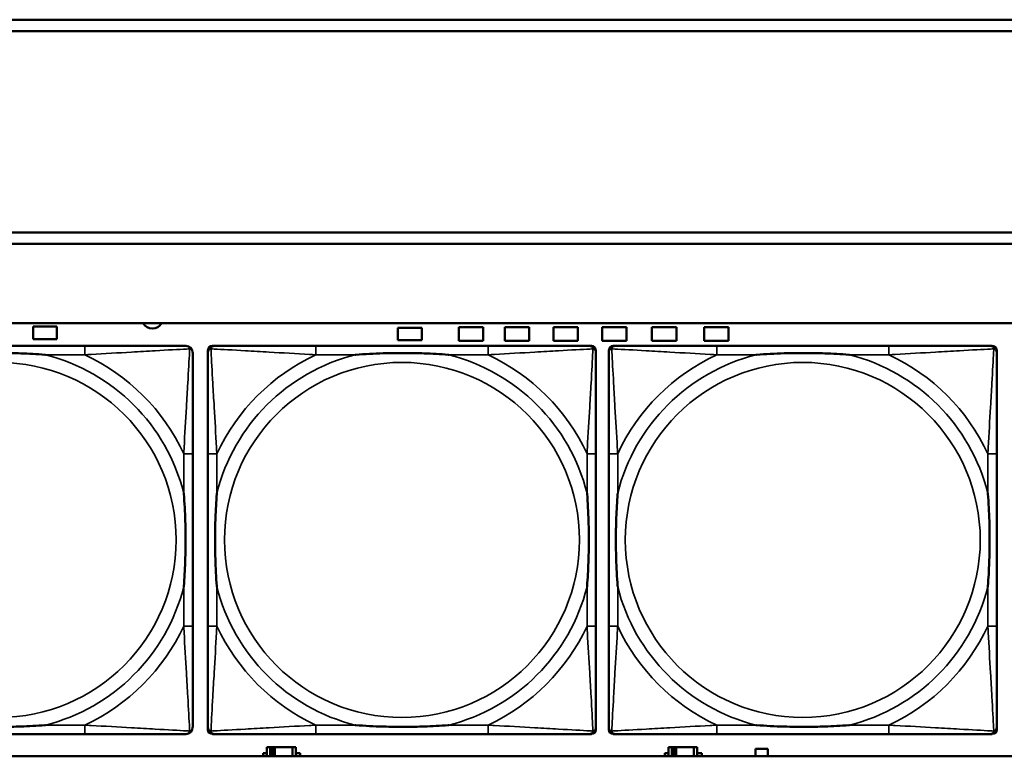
# Model space of a CAD drawing. Header units: inches. Extents: x 1.9 to 64.4, y 1.6 to 69.2.
# Tile 181 of 256: x 42 to 43.7, y 49.4 to 50.7. Entities that reach past the tile are written whole.
import ezdxf

# ---------------------------------------------------------------- set-up
doc = ezdxf.new("R2010")
doc.units = ezdxf.units.IN
doc.header["$MEASUREMENT"] = 0
doc.layers.add('Visible (ANSI)', color=7, linetype='Continuous', lineweight=50)
doc.layers.add('Visible Narrow (ANSI)', color=7, linetype='Continuous', lineweight=35)

msp = doc.modelspace()

# ---------------------------------------------------------------- linework, layer by layer
at = {"layer": 'Visible (ANSI)'}
for p, q in [((34.3775, 50.7216), (45.17, 50.7216)), ((45.17, 50.7016), (34.3775, 50.7016)), ((34.155, 50.3463), (45.17, 50.3463)), ((45.17, 50.3263), (34.155, 50.3263)), ((22.395, 50.1863), (45.17, 50.1863)), ((42.0194, 50.1581), (42.0194, 50.1801)), ((42.0194, 50.1801), (42.0614, 50.1801)), ((42.0614, 50.1801), (42.0614, 50.1581)), ((42.6634, 50.1561), (42.6634, 50.1781)), ((42.6634, 50.1781), (42.7054, 50.1781)), ((42.7054, 50.1781), (42.7054, 50.1561)), ((42.7709, 50.1551), (42.7709, 50.1791)), ((42.7709, 50.1791), (42.8139, 50.1791)), ((42.8139, 50.1791), (42.8139, 50.1551)), ((42.8519, 50.1551), (42.8519, 50.1791)), ((42.8519, 50.1791), (42.8949, 50.1791)), ((42.8949, 50.1791), (42.8949, 50.1551)), ((42.9379, 50.1551), (42.9379, 50.1791)), ((42.9379, 50.1791), (42.9809, 50.1791)), ((42.9809, 50.1791), (42.9809, 50.1551)), ((43.0239, 50.1551), (43.0239, 50.1791)), ((43.0239, 50.1791), (43.0669, 50.1791)), ((43.0669, 50.1791), (43.0669, 50.1551)), ((43.1119, 50.1551), (43.1119, 50.1791)), ((43.1119, 50.1791), (43.1549, 50.1791)), ((43.1549, 50.1791), (43.1549, 50.1551)), ((43.2039, 50.1551), (43.2039, 50.1791)), ((43.2039, 50.1791), (43.2469, 50.1791)), ((43.2469, 50.1791), (43.2469, 50.1551)), ((42.0614, 50.1581), (42.0194, 50.1581)), ((42.7054, 50.1561), (42.6634, 50.1561)), ((42.8139, 50.1551), (42.7709, 50.1551)), ((42.8949, 50.1551), (42.8519, 50.1551)), ((42.9809, 50.1551), (42.9379, 50.1551)), ((43.0669, 50.1551), (43.0239, 50.1551)), ((43.1549, 50.1551), (43.1119, 50.1551)), ((43.2469, 50.1551), (43.2039, 50.1551)), ((42.1104, 50.146), (41.8065, 50.146)), ((42.3279, 49.4689), (42.3279, 50.1381)), ((42.3358, 50.146), (42.3397, 50.146)), ((42.8224, 50.146), (42.5185, 50.146)), ((43.0011, 50.146), (43.0051, 50.146)), ((43.0129, 50.1381), (43.0129, 50.1342)), ((43.0356, 49.4689), (43.0356, 50.1381)), ((43.0434, 50.146), (43.0474, 50.146)), ((43.53, 50.146), (43.2261, 50.146)), ((43.7088, 50.146), (43.7127, 50.146)), ((43.7206, 50.1381), (43.7206, 50.1342)), ((42.301, 49.6515), (42.301, 49.9555)), ((42.3279, 49.9555), (42.3279, 49.6515)), ((43.0129, 49.6515), (43.0129, 49.9555)), ((43.0356, 49.9555), (43.0356, 49.6515)), ((43.7206, 49.6515), (43.7206, 49.9555)), ((41.8065, 49.461), (42.1104, 49.461)), ((43.0051, 49.461), (42.3358, 49.461)), ((42.5185, 49.461), (42.8224, 49.461)), ((43.0129, 49.4728), (43.0129, 49.4689)), ((43.7127, 49.461), (43.0434, 49.461)), ((43.2261, 49.461), (43.53, 49.461)), ((43.7206, 49.4728), (43.7206, 49.4689)), ((45.17, 49.4216), (22.395, 49.4216)), ((42.4254, 49.4216), (42.4254, 49.4271)), ((42.4254, 49.4271), (42.4319, 49.4271)), ((42.4377, 49.4376), (42.4319, 49.4376)), ((42.4319, 49.4376), (42.4319, 49.4216)), ((42.4377, 49.4376), (42.4417, 49.4376)), ((42.4377, 49.4216), (42.4377, 49.4376)), ((42.4417, 49.4216), (42.4417, 49.4376)), ((42.4417, 49.4376), (42.4458, 49.4376)), ((42.4458, 49.4376), (42.4458, 49.4216)), ((42.4458, 49.4376), (42.477, 49.4376)), ((42.477, 49.4376), (42.477, 49.4216)), ((42.4829, 49.4376), (42.477, 49.4376)), ((42.4829, 49.4216), (42.4829, 49.4376)), ((42.4829, 49.4271), (42.491, 49.4271)), ((42.491, 49.4271), (42.491, 49.4216)), ((43.1344, 49.4216), (43.1344, 49.4271)), ((43.1344, 49.4271), (43.1409, 49.4271)), ((43.1467, 49.4376), (43.1409, 49.4376)), ((43.1409, 49.4376), (43.1409, 49.4216)), ((43.1467, 49.4376), (43.1507, 49.4376)), ((43.1467, 49.4216), (43.1467, 49.4376)), ((43.1507, 49.4216), (43.1507, 49.4376)), ((43.1507, 49.4376), (43.1548, 49.4376)), ((43.1548, 49.4376), (43.1548, 49.4216)), ((43.1548, 49.4376), (43.186, 49.4376)), ((43.186, 49.4376), (43.186, 49.4216)), ((43.1919, 49.4376), (43.186, 49.4376)), ((43.1919, 49.4216), (43.1919, 49.4376)), ((43.1919, 49.4271), (43.2, 49.4271)), ((43.2, 49.4271), (43.2, 49.4216)), ((43.2944, 49.4216), (43.2944, 49.4351)), ((43.2944, 49.4351), (43.3164, 49.4351)), ((43.3164, 49.4351), (43.3164, 49.4216))]:
    msp.add_line(p, q, dxfattribs=at)
for centre, radius, start, end in [((42.2299, 50.1951), 0.0185, 208.5418, 331.4582), ((42.2891, 50.1342), 0.0118, 0, 90), ((42.3358, 50.1381), 0.00787, 90, 180), ((42.3397, 50.1342), 0.0118, 90, 180), ((43.0011, 50.1342), 0.0118, 0, 90), ((43.0051, 50.1381), 0.00787, 0, 90), ((43.0434, 50.1381), 0.00787, 90, 180), ((43.0474, 50.1342), 0.0118, 90, 180), ((43.7088, 50.1342), 0.0118, 0, 90), ((43.7127, 50.1381), 0.00787, 0, 90), ((42.2891, 49.4728), 0.0118, 270, 360), ((42.3397, 49.4728), 0.0118, 180, 270), ((42.3358, 49.4689), 0.00787, 180, 270), ((43.0011, 49.4728), 0.0118, 270, 360), ((43.0051, 49.4689), 0.00787, 270, 0), ((43.0474, 49.4728), 0.0118, 180, 270), ((43.0434, 49.4689), 0.00787, 180, 270), ((43.7088, 49.4728), 0.0118, 270, 360), ((43.7127, 49.4689), 0.00787, 270, 0)]:
    msp.add_arc(centre, radius, start, end, dxfattribs=at)
for points, knots in [([(42.2891, 50.146), (42.2743, 50.146), (42.2327, 50.146), (42.192, 50.146), (42.1655, 50.146), (42.1376, 50.146), (42.1104, 50.146)], [-0.5252205, -0.5252205, -0.5252205, -0.5252205, -0.20743, -0.20743, -0.20743, 0, 0, 0, 0]), ([(42.301, 49.9555), (42.301, 49.959), (42.301, 49.9626), (42.301, 49.9662), (42.301, 49.9994), (42.301, 50.0331), (42.301, 50.064), (42.301, 50.0909), (42.301, 50.1165), (42.301, 50.1299), (42.301, 50.1315), (42.301, 50.133), (42.301, 50.1342)], [0, 0, 0, 0, 0.0272471, 0.0272471, 0.0272471, 0.2790553, 0.2790553, 0.2790553, 0.4988354, 0.4988354, 0.4988354, 0.5252205, 0.5252205, 0.5252205, 0.5252205]), ([(42.3279, 50.1342), (42.3279, 50.1193), (42.3279, 50.0777), (42.3279, 50.0371), (42.3279, 50.0105), (42.3279, 49.9827), (42.3279, 49.9555)], [-0.5252205, -0.5252205, -0.5252205, -0.5252205, -0.20743, -0.20743, -0.20743, 0, 0, 0, 0]), ([(42.5185, 50.146), (42.5149, 50.146), (42.5113, 50.146), (42.5077, 50.146), (42.4745, 50.146), (42.4408, 50.146), (42.4099, 50.146), (42.383, 50.146), (42.3574, 50.146), (42.344, 50.146), (42.3424, 50.146), (42.3409, 50.146), (42.3397, 50.146)], [0, 0, 0, 0, 0.0272471, 0.0272471, 0.0272471, 0.2790553, 0.2790553, 0.2790553, 0.4988354, 0.4988354, 0.4988354, 0.5252205, 0.5252205, 0.5252205, 0.5252205]), ([(43.0011, 50.146), (42.9862, 50.146), (42.9446, 50.146), (42.904, 50.146), (42.8775, 50.146), (42.8496, 50.146), (42.8224, 50.146)], [-0.5252205, -0.5252205, -0.5252205, -0.5252205, -0.20743, -0.20743, -0.20743, 0, 0, 0, 0]), ([(43.0129, 49.9555), (43.0129, 49.959), (43.0129, 49.9626), (43.0129, 49.9662), (43.0129, 49.9994), (43.0129, 50.0331), (43.0129, 50.064), (43.0129, 50.0909), (43.0129, 50.1165), (43.0129, 50.1299), (43.0129, 50.1315), (43.0129, 50.133), (43.0129, 50.1342)], [0, 0, 0, 0, 0.0272471, 0.0272471, 0.0272471, 0.2790553, 0.2790553, 0.2790553, 0.4988354, 0.4988354, 0.4988354, 0.5252205, 0.5252205, 0.5252205, 0.5252205]), ([(43.0356, 50.1342), (43.0356, 50.1193), (43.0356, 50.0777), (43.0356, 50.0371), (43.0356, 50.0105), (43.0356, 49.9827), (43.0356, 49.9555)], [-0.5252205, -0.5252205, -0.5252205, -0.5252205, -0.20743, -0.20743, -0.20743, 0, 0, 0, 0]), ([(43.2261, 50.146), (43.2225, 50.146), (43.219, 50.146), (43.2154, 50.146), (43.1822, 50.146), (43.1485, 50.146), (43.1176, 50.146), (43.0906, 50.146), (43.0651, 50.146), (43.0517, 50.146), (43.05, 50.146), (43.0486, 50.146), (43.0474, 50.146)], [0, 0, 0, 0, 0.0272471, 0.0272471, 0.0272471, 0.2790553, 0.2790553, 0.2790553, 0.4988354, 0.4988354, 0.4988354, 0.5252205, 0.5252205, 0.5252205, 0.5252205]), ([(43.7088, 50.146), (43.6939, 50.146), (43.6523, 50.146), (43.6117, 50.146), (43.5851, 50.146), (43.5573, 50.146), (43.53, 50.146)], [-0.5252205, -0.5252205, -0.5252205, -0.5252205, -0.20743, -0.20743, -0.20743, 0, 0, 0, 0]), ([(43.7206, 49.9555), (43.7206, 49.959), (43.7206, 49.9626), (43.7206, 49.9662), (43.7206, 49.9994), (43.7206, 50.0331), (43.7206, 50.064), (43.7206, 50.0909), (43.7206, 50.1165), (43.7206, 50.1299), (43.7206, 50.1315), (43.7206, 50.133), (43.7206, 50.1342)], [0, 0, 0, 0, 0.0272471, 0.0272471, 0.0272471, 0.2790553, 0.2790553, 0.2790553, 0.4988354, 0.4988354, 0.4988354, 0.5252205, 0.5252205, 0.5252205, 0.5252205]), ([(41.8757, 50.1303), (41.8761, 50.1303), (41.8766, 50.1303), (41.8931, 50.1316), (41.9091, 50.1324), (41.9321, 50.1331), (41.9388, 50.1333), (41.948, 50.1334), (41.9504, 50.1334), (41.9545, 50.1334), (41.9561, 50.1334), (41.9592, 50.1334), (41.9608, 50.1334), (41.9643, 50.1334), (41.9664, 50.1334), (41.9726, 50.1334), (41.9767, 50.1333), (41.9864, 50.1331), (41.992, 50.1329), (42.0118, 50.1322), (42.0258, 50.1314), (42.0403, 50.1303), (42.0407, 50.1303), (42.0412, 50.1303)], [-0.416114, -0.416114, -0.416114, -0.416114, -0.4127691, -0.4127691, -0.2896446, -0.2896446, -0.2388934, -0.2388934, -0.2201881, -0.2201881, -0.2080204, -0.2080204, -0.196499, -0.196499, -0.1809939, -0.1809939, -0.149741, -0.149741, -0.1073162, -0.1073162, 0, 0, 0.0033356, 0.0033356, 0.0033356, 0.0033356]), ([(42.5877, 50.1303), (42.5881, 50.1303), (42.5885, 50.1303), (42.605, 50.1316), (42.6211, 50.1324), (42.6441, 50.1331), (42.6508, 50.1333), (42.6599, 50.1334), (42.6624, 50.1334), (42.6665, 50.1334), (42.6681, 50.1334), (42.6712, 50.1334), (42.6727, 50.1334), (42.6763, 50.1334), (42.6784, 50.1334), (42.6845, 50.1334), (42.6887, 50.1333), (42.6984, 50.1331), (42.704, 50.1329), (42.7238, 50.1322), (42.7378, 50.1314), (42.7523, 50.1303), (42.7527, 50.1303), (42.7532, 50.1303)], [-0.416114, -0.416114, -0.416114, -0.416114, -0.4127691, -0.4127691, -0.2896446, -0.2896446, -0.2388934, -0.2388934, -0.2201881, -0.2201881, -0.2080204, -0.2080204, -0.196499, -0.196499, -0.1809939, -0.1809939, -0.149741, -0.149741, -0.1073162, -0.1073162, 0, 0, 0.0033356, 0.0033356, 0.0033356, 0.0033356]), ([(43.2953, 50.1303), (43.2958, 50.1303), (43.2962, 50.1303), (43.3127, 50.1316), (43.3288, 50.1324), (43.3517, 50.1331), (43.3584, 50.1333), (43.3676, 50.1334), (43.3701, 50.1334), (43.3742, 50.1334), (43.3758, 50.1334), (43.3789, 50.1334), (43.3804, 50.1334), (43.384, 50.1334), (43.386, 50.1334), (43.3922, 50.1334), (43.3963, 50.1333), (43.4061, 50.1331), (43.4117, 50.1329), (43.4314, 50.1322), (43.4455, 50.1314), (43.46, 50.1303), (43.4604, 50.1303), (43.4608, 50.1303)], [-0.416114, -0.416114, -0.416114, -0.416114, -0.4127691, -0.4127691, -0.2896446, -0.2896446, -0.2388934, -0.2388934, -0.2201881, -0.2201881, -0.2080204, -0.2080204, -0.196499, -0.196499, -0.1809939, -0.1809939, -0.149741, -0.149741, -0.1073162, -0.1073162, 0, 0, 0.0033356, 0.0033356, 0.0033356, 0.0033356]), ([(42.2852, 49.8862), (42.2852, 49.8858), (42.2853, 49.8854), (42.2865, 49.8689), (42.2874, 49.8528), (42.2881, 49.8299), (42.2882, 49.8232), (42.2883, 49.814), (42.2884, 49.8115), (42.2884, 49.8074), (42.2884, 49.8058), (42.2884, 49.8027), (42.2884, 49.8012), (42.2884, 49.7976), (42.2884, 49.7956), (42.2883, 49.7894), (42.2882, 49.7852), (42.288, 49.7755), (42.2879, 49.7699), (42.2872, 49.7502), (42.2864, 49.7361), (42.2853, 49.7216), (42.2852, 49.7212), (42.2852, 49.7208)], [-0.416114, -0.416114, -0.416114, -0.416114, -0.4127691, -0.4127691, -0.2896446, -0.2896446, -0.2388934, -0.2388934, -0.2201881, -0.2201881, -0.2080204, -0.2080204, -0.196499, -0.196499, -0.1809939, -0.1809939, -0.149741, -0.149741, -0.1073162, -0.1073162, 0, 0, 0.0033356, 0.0033356, 0.0033356, 0.0033356]), ([(42.3436, 49.7208), (42.3436, 49.7212), (42.3436, 49.7216), (42.3423, 49.7381), (42.3415, 49.7542), (42.3408, 49.7771), (42.3406, 49.7838), (42.3405, 49.793), (42.3405, 49.7955), (42.3405, 49.7996), (42.3405, 49.8012), (42.3405, 49.8043), (42.3405, 49.8058), (42.3405, 49.8094), (42.3405, 49.8115), (42.3406, 49.8176), (42.3406, 49.8218), (42.3408, 49.8315), (42.341, 49.8371), (42.3417, 49.8569), (42.3425, 49.8709), (42.3436, 49.8854), (42.3436, 49.8858), (42.3436, 49.8862)], [-0.416114, -0.416114, -0.416114, -0.416114, -0.4127691, -0.4127691, -0.2896446, -0.2896446, -0.2388934, -0.2388934, -0.2201881, -0.2201881, -0.2080204, -0.2080204, -0.196499, -0.196499, -0.1809939, -0.1809939, -0.149741, -0.149741, -0.1073162, -0.1073162, 0, 0, 0.0033356, 0.0033356, 0.0033356, 0.0033356]), ([(42.9972, 49.8862), (42.9972, 49.8858), (42.9973, 49.8854), (42.9985, 49.8689), (42.9994, 49.8528), (43.0001, 49.8299), (43.0002, 49.8232), (43.0003, 49.814), (43.0003, 49.8115), (43.0004, 49.8074), (43.0004, 49.8058), (43.0004, 49.8027), (43.0004, 49.8012), (43.0003, 49.7976), (43.0003, 49.7956), (43.0003, 49.7894), (43.0002, 49.7852), (43, 49.7755), (42.9999, 49.7699), (42.9991, 49.7502), (42.9983, 49.7361), (42.9973, 49.7216), (42.9972, 49.7212), (42.9972, 49.7208)], [-0.416114, -0.416114, -0.416114, -0.416114, -0.4127691, -0.4127691, -0.2896446, -0.2896446, -0.2388934, -0.2388934, -0.2201881, -0.2201881, -0.2080204, -0.2080204, -0.196499, -0.196499, -0.1809939, -0.1809939, -0.149741, -0.149741, -0.1073162, -0.1073162, 0, 0, 0.0033356, 0.0033356, 0.0033356, 0.0033356]), ([(43.0513, 49.7208), (43.0513, 49.7212), (43.0513, 49.7216), (43.05, 49.7381), (43.0491, 49.7542), (43.0484, 49.7771), (43.0483, 49.7838), (43.0482, 49.793), (43.0482, 49.7955), (43.0481, 49.7996), (43.0481, 49.8012), (43.0481, 49.8043), (43.0481, 49.8058), (43.0482, 49.8094), (43.0482, 49.8115), (43.0482, 49.8176), (43.0483, 49.8218), (43.0485, 49.8315), (43.0487, 49.8371), (43.0494, 49.8569), (43.0502, 49.8709), (43.0513, 49.8854), (43.0513, 49.8858), (43.0513, 49.8862)], [-0.416114, -0.416114, -0.416114, -0.416114, -0.4127691, -0.4127691, -0.2896446, -0.2896446, -0.2388934, -0.2388934, -0.2201881, -0.2201881, -0.2080204, -0.2080204, -0.196499, -0.196499, -0.1809939, -0.1809939, -0.149741, -0.149741, -0.1073162, -0.1073162, 0, 0, 0.0033356, 0.0033356, 0.0033356, 0.0033356]), ([(43.7049, 49.8862), (43.7049, 49.8858), (43.7049, 49.8854), (43.7062, 49.8689), (43.707, 49.8528), (43.7077, 49.8299), (43.7079, 49.8232), (43.708, 49.814), (43.708, 49.8115), (43.708, 49.8074), (43.708, 49.8058), (43.708, 49.8027), (43.708, 49.8012), (43.708, 49.7976), (43.708, 49.7956), (43.7079, 49.7894), (43.7079, 49.7852), (43.7077, 49.7755), (43.7075, 49.7699), (43.7068, 49.7502), (43.706, 49.7361), (43.7049, 49.7216), (43.7049, 49.7212), (43.7049, 49.7208)], [-0.416114, -0.416114, -0.416114, -0.416114, -0.4127691, -0.4127691, -0.2896446, -0.2896446, -0.2388934, -0.2388934, -0.2201881, -0.2201881, -0.2080204, -0.2080204, -0.196499, -0.196499, -0.1809939, -0.1809939, -0.149741, -0.149741, -0.1073162, -0.1073162, 0, 0, 0.0033356, 0.0033356, 0.0033356, 0.0033356]), ([(42.301, 49.4728), (42.301, 49.4877), (42.301, 49.5293), (42.301, 49.5699), (42.301, 49.5965), (42.301, 49.6243), (42.301, 49.6515)], [-0.5252205, -0.5252205, -0.5252205, -0.5252205, -0.20743, -0.20743, -0.20743, 0, 0, 0, 0]), ([(42.3279, 49.6515), (42.3279, 49.6243), (42.3279, 49.5965), (42.3279, 49.5699), (42.3279, 49.5293), (42.3279, 49.4877), (42.3279, 49.4728)], [3.9382945, 3.9382945, 3.9382945, 3.9382945, 4.1457245, 4.1457245, 4.1457245, 4.463515, 4.463515, 4.463515, 4.463515]), ([(43.0129, 49.4728), (43.0129, 49.4877), (43.0129, 49.5293), (43.0129, 49.5699), (43.0129, 49.5965), (43.0129, 49.6243), (43.0129, 49.6515)], [-0.5252205, -0.5252205, -0.5252205, -0.5252205, -0.20743, -0.20743, -0.20743, 0, 0, 0, 0]), ([(43.0356, 49.6515), (43.0356, 49.6243), (43.0356, 49.5965), (43.0356, 49.5699), (43.0356, 49.5293), (43.0356, 49.4877), (43.0356, 49.4728)], [3.9382945, 3.9382945, 3.9382945, 3.9382945, 4.1457245, 4.1457245, 4.1457245, 4.463515, 4.463515, 4.463515, 4.463515]), ([(43.7206, 49.4728), (43.7206, 49.4877), (43.7206, 49.5293), (43.7206, 49.5699), (43.7206, 49.5965), (43.7206, 49.6243), (43.7206, 49.6515)], [-0.5252205, -0.5252205, -0.5252205, -0.5252205, -0.20743, -0.20743, -0.20743, 0, 0, 0, 0]), ([(42.0412, 49.4767), (42.0407, 49.4767), (42.0403, 49.4767), (42.0258, 49.4756), (42.0118, 49.4748), (41.992, 49.4741), (41.9864, 49.4739), (41.9767, 49.4737), (41.9726, 49.4736), (41.9664, 49.4736), (41.9643, 49.4736), (41.9608, 49.4736), (41.9592, 49.4736), (41.9561, 49.4736), (41.9545, 49.4736), (41.9504, 49.4736), (41.948, 49.4736), (41.9388, 49.4737), (41.9321, 49.4739), (41.9091, 49.4746), (41.8931, 49.4754), (41.8766, 49.4767), (41.8761, 49.4767), (41.8757, 49.4767)], [-0.4149464, -0.4149464, -0.4149464, -0.4149464, -0.41162, -0.41162, -0.3046026, -0.3046026, -0.2622958, -0.2622958, -0.23113, -0.23113, -0.215668, -0.215668, -0.2041787, -0.2041787, -0.1920448, -0.1920448, -0.1733916, -0.1733916, -0.1227817, -0.1227817, 0, 0, 0.0033356, 0.0033356, 0.0033356, 0.0033356]), ([(42.7532, 49.4767), (42.7527, 49.4767), (42.7523, 49.4767), (42.7378, 49.4756), (42.7238, 49.4748), (42.704, 49.4741), (42.6984, 49.4739), (42.6887, 49.4737), (42.6845, 49.4736), (42.6784, 49.4736), (42.6763, 49.4736), (42.6727, 49.4736), (42.6712, 49.4736), (42.6681, 49.4736), (42.6665, 49.4736), (42.6624, 49.4736), (42.6599, 49.4736), (42.6508, 49.4737), (42.6441, 49.4739), (42.6211, 49.4746), (42.605, 49.4754), (42.5885, 49.4767), (42.5881, 49.4767), (42.5877, 49.4767)], [-0.4149464, -0.4149464, -0.4149464, -0.4149464, -0.41162, -0.41162, -0.3046026, -0.3046026, -0.2622958, -0.2622958, -0.23113, -0.23113, -0.215668, -0.215668, -0.2041787, -0.2041787, -0.1920448, -0.1920448, -0.1733916, -0.1733916, -0.1227817, -0.1227817, 0, 0, 0.0033356, 0.0033356, 0.0033356, 0.0033356]), ([(43.4608, 49.4767), (43.4604, 49.4767), (43.46, 49.4767), (43.4455, 49.4756), (43.4314, 49.4748), (43.4117, 49.4741), (43.4061, 49.4739), (43.3963, 49.4737), (43.3922, 49.4736), (43.386, 49.4736), (43.384, 49.4736), (43.3804, 49.4736), (43.3789, 49.4736), (43.3758, 49.4736), (43.3742, 49.4736), (43.3701, 49.4736), (43.3676, 49.4736), (43.3584, 49.4737), (43.3517, 49.4739), (43.3288, 49.4746), (43.3127, 49.4754), (43.2962, 49.4767), (43.2958, 49.4767), (43.2953, 49.4767)], [-0.4149464, -0.4149464, -0.4149464, -0.4149464, -0.41162, -0.41162, -0.3046026, -0.3046026, -0.2622958, -0.2622958, -0.23113, -0.23113, -0.215668, -0.215668, -0.2041787, -0.2041787, -0.1920448, -0.1920448, -0.1733916, -0.1733916, -0.1227817, -0.1227817, 0, 0, 0.0033356, 0.0033356, 0.0033356, 0.0033356]), ([(42.1104, 49.461), (42.1376, 49.461), (42.1655, 49.461), (42.192, 49.461), (42.2327, 49.461), (42.2743, 49.461), (42.2891, 49.461)], [3.9382945, 3.9382945, 3.9382945, 3.9382945, 4.1457245, 4.1457245, 4.1457245, 4.463515, 4.463515, 4.463515, 4.463515]), ([(42.3397, 49.461), (42.3546, 49.461), (42.3962, 49.461), (42.4368, 49.461), (42.4634, 49.461), (42.4912, 49.461), (42.5185, 49.461)], [-0.5252205, -0.5252205, -0.5252205, -0.5252205, -0.20743, -0.20743, -0.20743, 0, 0, 0, 0]), ([(42.8224, 49.461), (42.8496, 49.461), (42.8775, 49.461), (42.904, 49.461), (42.9446, 49.461), (42.9862, 49.461), (43.0011, 49.461)], [3.9382945, 3.9382945, 3.9382945, 3.9382945, 4.1457245, 4.1457245, 4.1457245, 4.463515, 4.463515, 4.463515, 4.463515]), ([(43.0474, 49.461), (43.0623, 49.461), (43.1039, 49.461), (43.1445, 49.461), (43.171, 49.461), (43.1989, 49.461), (43.2261, 49.461)], [-0.5252205, -0.5252205, -0.5252205, -0.5252205, -0.20743, -0.20743, -0.20743, 0, 0, 0, 0]), ([(43.53, 49.461), (43.5573, 49.461), (43.5851, 49.461), (43.6117, 49.461), (43.6523, 49.461), (43.6939, 49.461), (43.7088, 49.461)], [3.9382945, 3.9382945, 3.9382945, 3.9382945, 4.1457245, 4.1457245, 4.1457245, 4.463515, 4.463515, 4.463515, 4.463515])]:
    msp.add_open_spline(points, degree=3, knots=knots, dxfattribs=at)
at = {"layer": 'Visible Narrow (ANSI)'}
for p, q in [((42.1104, 50.146), (42.1104, 50.1303)), ((42.5185, 50.146), (42.5185, 50.1303)), ((42.8224, 50.146), (42.8224, 50.1303)), ((43.2261, 50.146), (43.2261, 50.1303)), ((43.53, 50.146), (43.53, 50.1303)), ((42.0412, 50.1303), (42.1104, 50.1303)), ((42.5185, 50.1303), (42.5877, 50.1303)), ((42.7532, 50.1303), (42.8224, 50.1303)), ((43.2261, 50.1303), (43.2953, 50.1303)), ((43.4608, 50.1303), (43.53, 50.1303)), ((42.301, 49.9555), (42.2852, 49.9555)), ((42.2852, 49.9555), (42.2852, 49.8862)), ((42.3436, 49.9555), (42.3279, 49.9555)), ((42.3436, 49.8862), (42.3436, 49.9555)), ((43.0129, 49.9555), (42.9972, 49.9555)), ((42.9972, 49.9555), (42.9972, 49.8862)), ((43.0513, 49.9555), (43.0356, 49.9555)), ((43.0513, 49.8862), (43.0513, 49.9555)), ((43.7206, 49.9555), (43.7049, 49.9555)), ((43.7049, 49.9555), (43.7049, 49.8862)), ((42.2852, 49.7208), (42.2852, 49.6515)), ((42.3436, 49.6515), (42.3436, 49.7208)), ((42.9972, 49.7208), (42.9972, 49.6515)), ((43.0513, 49.6515), (43.0513, 49.7208)), ((43.7049, 49.7208), (43.7049, 49.6515)), ((42.301, 49.6515), (42.2852, 49.6515)), ((42.3436, 49.6515), (42.3279, 49.6515)), ((43.0129, 49.6515), (42.9972, 49.6515)), ((43.0513, 49.6515), (43.0356, 49.6515)), ((43.7206, 49.6515), (43.7049, 49.6515)), ((42.1104, 49.4767), (42.0412, 49.4767)), ((42.1104, 49.4767), (42.1104, 49.461)), ((42.5185, 49.4767), (42.5185, 49.461)), ((42.5877, 49.4767), (42.5185, 49.4767)), ((42.8224, 49.4767), (42.7532, 49.4767)), ((42.8224, 49.4767), (42.8224, 49.461)), ((43.2261, 49.4767), (43.2261, 49.461)), ((43.2953, 49.4767), (43.2261, 49.4767)), ((43.53, 49.4767), (43.4608, 49.4767)), ((43.53, 49.4767), (43.53, 49.461))]:
    msp.add_line(p, q, dxfattribs=at)
for centre in [(41.9584, 49.8035), (42.6704, 49.8035), (43.3781, 49.8035)]:
    msp.add_circle(centre, 0.3133, dxfattribs=at)
for centre, radius, start, end in [((41.9584, 49.8035), 0.3371, 14.2103, 75.7897), ((41.9584, 49.8035), 0.3604, 24.9407, 65.0593), ((42.6704, 49.8035), 0.3371, 104.2103, 165.7897), ((42.6704, 49.8035), 0.3604, 114.9407, 155.0593), ((42.6704, 49.8035), 0.3371, 14.2103, 75.7897), ((42.6704, 49.8035), 0.3604, 24.9407, 65.0593), ((43.3781, 49.8035), 0.3371, 104.2103, 165.7897), ((43.3781, 49.8035), 0.3604, 114.9407, 155.0593), ((43.3781, 49.8035), 0.3371, 14.2103, 75.7897), ((43.3781, 49.8035), 0.3604, 24.9407, 65.0593), ((41.9584, 49.8035), 0.3371, 284.2103, 345.7897), ((42.6704, 49.8035), 0.3371, 194.2103, 255.7897), ((42.6704, 49.8035), 0.3371, 284.2103, 345.7897), ((43.3781, 49.8035), 0.3371, 194.2103, 255.7897), ((43.3781, 49.8035), 0.3371, 284.2103, 345.7897), ((41.9584, 49.8035), 0.3604, 294.9407, 335.0593), ((42.6704, 49.8035), 0.3604, 204.9407, 245.0593), ((42.6704, 49.8035), 0.3604, 294.9407, 335.0593), ((43.3781, 49.8035), 0.3604, 204.9407, 245.0593), ((43.3781, 49.8035), 0.3604, 294.9407, 335.0593)]:
    msp.add_arc(centre, radius, start, end, dxfattribs=at)
for points, knots in [([(42.1104, 50.1303), (42.1141, 50.1305), (42.1179, 50.1307), (42.1453, 50.1322), (42.1695, 50.1336), (42.2073, 50.1358), (42.2214, 50.1367), (42.2566, 50.1387), (42.2767, 50.1397), (42.2921, 50.1405), (42.294, 50.1406), (42.2957, 50.1407)], [0, 0, 0, 0, 0.0278591, 0.0278591, 0.201273, 0.201273, 0.3066357, 0.3066357, 0.475216, 0.475216, 0.5007189, 0.5007189, 0.5007189, 0.5007189]), ([(42.2957, 50.1407), (42.2956, 50.139), (42.2955, 50.1372), (42.2947, 50.1218), (42.2936, 50.1016), (42.2916, 50.0664), (42.2908, 50.0524), (42.2886, 50.0145), (42.2871, 49.9903), (42.2856, 49.963), (42.2854, 49.9592), (42.2852, 49.9555)], [-0.5007189, -0.5007189, -0.5007189, -0.5007189, -0.475216, -0.475216, -0.3066357, -0.3066357, -0.201273, -0.201273, -0.0278591, -0.0278591, 0, 0, 0, 0]), ([(42.2891, 50.146), (42.2898, 50.146), (42.2903, 50.1459), (42.2913, 50.1457), (42.2917, 50.1455), (42.2924, 50.1452), (42.2926, 50.1451), (42.293, 50.1448), (42.2931, 50.1447), (42.2935, 50.1444), (42.2938, 50.1441), (42.2944, 50.1434), (42.2947, 50.1429), (42.2953, 50.1419), (42.2955, 50.1413), (42.2957, 50.1407)], [-0.02627331, -0.02627331, -0.02627331, -0.02627331, -0.02158775, -0.02158775, -0.01736415, -0.01736415, -0.0147244, -0.0147244, -0.01307456, -0.01307456, -0.00977487, -0.00977487, -0.00449537, -0.00449537, 0.00012419, 0.00012419, 0.00012419, 0.00012419]), ([(42.2957, 50.1407), (42.2963, 50.1406), (42.2968, 50.1403), (42.2978, 50.1398), (42.2983, 50.1395), (42.299, 50.1389), (42.2993, 50.1386), (42.2996, 50.1382), (42.2997, 50.1381), (42.3, 50.1377), (42.3001, 50.1375), (42.3005, 50.1368), (42.3006, 50.1364), (42.3009, 50.1354), (42.301, 50.1348), (42.301, 50.1342)], [-0.00012419, -0.00012419, -0.00012419, -0.00012419, 0.00449537, 0.00449537, 0.00977487, 0.00977487, 0.01307456, 0.01307456, 0.0147244, 0.0147244, 0.01736415, 0.01736415, 0.02158775, 0.02158775, 0.02627331, 0.02627331, 0.02627331, 0.02627331]), ([(42.3279, 50.1342), (42.3279, 50.1348), (42.328, 50.1354), (42.3282, 50.1364), (42.3284, 50.1368), (42.3287, 50.1375), (42.3289, 50.1377), (42.3291, 50.1381), (42.3292, 50.1382), (42.3296, 50.1386), (42.3298, 50.1389), (42.3305, 50.1395), (42.331, 50.1398), (42.3321, 50.1403), (42.3326, 50.1406), (42.3332, 50.1407)], [-0.02627331, -0.02627331, -0.02627331, -0.02627331, -0.02158775, -0.02158775, -0.01736415, -0.01736415, -0.0147244, -0.0147244, -0.01307456, -0.01307456, -0.00977487, -0.00977487, -0.00449537, -0.00449537, 0.00012419, 0.00012419, 0.00012419, 0.00012419]), ([(42.3332, 50.1407), (42.3334, 50.1413), (42.3336, 50.1419), (42.3341, 50.1429), (42.3344, 50.1434), (42.3351, 50.1441), (42.3353, 50.1444), (42.3357, 50.1447), (42.3358, 50.1448), (42.3362, 50.1451), (42.3365, 50.1452), (42.3371, 50.1455), (42.3376, 50.1457), (42.3385, 50.1459), (42.3391, 50.146), (42.3397, 50.146)], [-0.00012419, -0.00012419, -0.00012419, -0.00012419, 0.00449537, 0.00449537, 0.00977487, 0.00977487, 0.01307456, 0.01307456, 0.0147244, 0.0147244, 0.01736415, 0.01736415, 0.02158775, 0.02158775, 0.02627331, 0.02627331, 0.02627331, 0.02627331]), ([(42.3436, 49.9555), (42.3434, 49.9592), (42.3432, 49.963), (42.3417, 49.9903), (42.3403, 50.0145), (42.3381, 50.0524), (42.3373, 50.0664), (42.3353, 50.1016), (42.3342, 50.1218), (42.3334, 50.1372), (42.3333, 50.139), (42.3332, 50.1407)], [0, 0, 0, 0, 0.0278591, 0.0278591, 0.201273, 0.201273, 0.3066357, 0.3066357, 0.475216, 0.475216, 0.5007189, 0.5007189, 0.5007189, 0.5007189]), ([(42.3332, 50.1407), (42.3349, 50.1406), (42.3367, 50.1405), (42.3521, 50.1397), (42.3723, 50.1387), (42.4075, 50.1367), (42.4216, 50.1358), (42.4594, 50.1336), (42.4836, 50.1322), (42.5109, 50.1307), (42.5147, 50.1305), (42.5185, 50.1303)], [-0.5007189, -0.5007189, -0.5007189, -0.5007189, -0.475216, -0.475216, -0.3066357, -0.3066357, -0.201273, -0.201273, -0.0278591, -0.0278591, 0, 0, 0, 0]), ([(42.8224, 50.1303), (42.8261, 50.1305), (42.8299, 50.1307), (42.8573, 50.1322), (42.8814, 50.1336), (42.9193, 50.1358), (42.9333, 50.1367), (42.9686, 50.1387), (42.9887, 50.1397), (43.0041, 50.1405), (43.006, 50.1406), (43.0076, 50.1407)], [0, 0, 0, 0, 0.0278591, 0.0278591, 0.201273, 0.201273, 0.3066357, 0.3066357, 0.475216, 0.475216, 0.5007189, 0.5007189, 0.5007189, 0.5007189]), ([(43.0076, 50.1407), (43.0076, 50.139), (43.0075, 50.1372), (43.0067, 50.1218), (43.0056, 50.1016), (43.0036, 50.0664), (43.0028, 50.0524), (43.0006, 50.0145), (42.9991, 49.9903), (42.9976, 49.963), (42.9974, 49.9592), (42.9972, 49.9555)], [-0.5007189, -0.5007189, -0.5007189, -0.5007189, -0.475216, -0.475216, -0.3066357, -0.3066357, -0.201273, -0.201273, -0.0278591, -0.0278591, 0, 0, 0, 0]), ([(43.0011, 50.146), (43.0017, 50.146), (43.0023, 50.1459), (43.0033, 50.1457), (43.0037, 50.1455), (43.0044, 50.1452), (43.0046, 50.1451), (43.005, 50.1448), (43.0051, 50.1447), (43.0055, 50.1444), (43.0058, 50.1441), (43.0064, 50.1434), (43.0067, 50.1429), (43.0073, 50.1419), (43.0075, 50.1413), (43.0076, 50.1407)], [-0.02627331, -0.02627331, -0.02627331, -0.02627331, -0.02158775, -0.02158775, -0.01736415, -0.01736415, -0.0147244, -0.0147244, -0.01307456, -0.01307456, -0.00977487, -0.00977487, -0.00449537, -0.00449537, 0.00012419, 0.00012419, 0.00012419, 0.00012419]), ([(43.0076, 50.1407), (43.0082, 50.1406), (43.0088, 50.1403), (43.0098, 50.1398), (43.0103, 50.1395), (43.011, 50.1389), (43.0113, 50.1386), (43.0116, 50.1382), (43.0117, 50.1381), (43.012, 50.1377), (43.0121, 50.1375), (43.0125, 50.1368), (43.0126, 50.1364), (43.0129, 50.1354), (43.0129, 50.1348), (43.0129, 50.1342)], [-0.00012419, -0.00012419, -0.00012419, -0.00012419, 0.00449537, 0.00449537, 0.00977487, 0.00977487, 0.01307456, 0.01307456, 0.0147244, 0.0147244, 0.01736415, 0.01736415, 0.02158775, 0.02158775, 0.02627331, 0.02627331, 0.02627331, 0.02627331]), ([(43.0356, 50.1342), (43.0356, 50.1348), (43.0356, 50.1354), (43.0359, 50.1364), (43.036, 50.1368), (43.0364, 50.1375), (43.0365, 50.1377), (43.0368, 50.1381), (43.0369, 50.1382), (43.0372, 50.1386), (43.0375, 50.1389), (43.0382, 50.1395), (43.0387, 50.1398), (43.0397, 50.1403), (43.0403, 50.1406), (43.0409, 50.1407)], [-0.02627331, -0.02627331, -0.02627331, -0.02627331, -0.02158775, -0.02158775, -0.01736415, -0.01736415, -0.0147244, -0.0147244, -0.01307456, -0.01307456, -0.00977487, -0.00977487, -0.00449537, -0.00449537, 0.00012419, 0.00012419, 0.00012419, 0.00012419]), ([(43.0409, 50.1407), (43.041, 50.1413), (43.0412, 50.1419), (43.0418, 50.1429), (43.0421, 50.1434), (43.0427, 50.1441), (43.043, 50.1444), (43.0434, 50.1447), (43.0435, 50.1448), (43.0439, 50.1451), (43.0441, 50.1452), (43.0448, 50.1455), (43.0452, 50.1457), (43.0462, 50.1459), (43.0468, 50.146), (43.0474, 50.146)], [-0.00012419, -0.00012419, -0.00012419, -0.00012419, 0.00449537, 0.00449537, 0.00977487, 0.00977487, 0.01307456, 0.01307456, 0.0147244, 0.0147244, 0.01736415, 0.01736415, 0.02158775, 0.02158775, 0.02627331, 0.02627331, 0.02627331, 0.02627331]), ([(43.0513, 49.9555), (43.0511, 49.9592), (43.0509, 49.963), (43.0494, 49.9903), (43.048, 50.0145), (43.0457, 50.0524), (43.0449, 50.0664), (43.0429, 50.1016), (43.0419, 50.1218), (43.041, 50.1372), (43.0409, 50.139), (43.0409, 50.1407)], [0, 0, 0, 0, 0.0278591, 0.0278591, 0.201273, 0.201273, 0.3066357, 0.3066357, 0.475216, 0.475216, 0.5007189, 0.5007189, 0.5007189, 0.5007189]), ([(43.0409, 50.1407), (43.0426, 50.1406), (43.0444, 50.1405), (43.0598, 50.1397), (43.0799, 50.1387), (43.1152, 50.1367), (43.1292, 50.1358), (43.1671, 50.1336), (43.1912, 50.1322), (43.2186, 50.1307), (43.2224, 50.1305), (43.2261, 50.1303)], [-0.5007189, -0.5007189, -0.5007189, -0.5007189, -0.475216, -0.475216, -0.3066357, -0.3066357, -0.201273, -0.201273, -0.0278591, -0.0278591, 0, 0, 0, 0]), ([(43.53, 50.1303), (43.5338, 50.1305), (43.5376, 50.1307), (43.5649, 50.1322), (43.5891, 50.1336), (43.6269, 50.1358), (43.641, 50.1367), (43.6762, 50.1387), (43.6964, 50.1397), (43.7118, 50.1405), (43.7136, 50.1406), (43.7153, 50.1407)], [0, 0, 0, 0, 0.0278591, 0.0278591, 0.201273, 0.201273, 0.3066357, 0.3066357, 0.475216, 0.475216, 0.5007189, 0.5007189, 0.5007189, 0.5007189]), ([(43.7153, 50.1407), (43.7152, 50.139), (43.7151, 50.1372), (43.7143, 50.1218), (43.7132, 50.1016), (43.7112, 50.0664), (43.7104, 50.0524), (43.7082, 50.0145), (43.7068, 49.9903), (43.7053, 49.963), (43.7051, 49.9592), (43.7049, 49.9555)], [-0.5007189, -0.5007189, -0.5007189, -0.5007189, -0.475216, -0.475216, -0.3066357, -0.3066357, -0.201273, -0.201273, -0.0278591, -0.0278591, 0, 0, 0, 0]), ([(43.7088, 50.146), (43.7094, 50.146), (43.71, 50.1459), (43.7109, 50.1457), (43.7114, 50.1455), (43.712, 50.1452), (43.7123, 50.1451), (43.7127, 50.1448), (43.7128, 50.1447), (43.7132, 50.1444), (43.7134, 50.1441), (43.7141, 50.1434), (43.7144, 50.1429), (43.7149, 50.1419), (43.7151, 50.1413), (43.7153, 50.1407)], [-0.02627331, -0.02627331, -0.02627331, -0.02627331, -0.02158775, -0.02158775, -0.01736415, -0.01736415, -0.0147244, -0.0147244, -0.01307456, -0.01307456, -0.00977487, -0.00977487, -0.00449537, -0.00449537, 0.00012419, 0.00012419, 0.00012419, 0.00012419]), ([(43.7153, 50.1407), (43.7159, 50.1406), (43.7164, 50.1403), (43.7175, 50.1398), (43.718, 50.1395), (43.7187, 50.1389), (43.7189, 50.1386), (43.7193, 50.1382), (43.7194, 50.1381), (43.7196, 50.1377), (43.7198, 50.1375), (43.7201, 50.1368), (43.7203, 50.1364), (43.7205, 50.1354), (43.7206, 50.1348), (43.7206, 50.1342)], [-0.00012419, -0.00012419, -0.00012419, -0.00012419, 0.00449537, 0.00449537, 0.00977487, 0.00977487, 0.01307456, 0.01307456, 0.0147244, 0.0147244, 0.01736415, 0.01736415, 0.02158775, 0.02158775, 0.02627331, 0.02627331, 0.02627331, 0.02627331]), ([(42.2852, 49.6515), (42.2854, 49.6478), (42.2856, 49.644), (42.2871, 49.6167), (42.2886, 49.5925), (42.2908, 49.5546), (42.2916, 49.5406), (42.2936, 49.5054), (42.2947, 49.4852), (42.2955, 49.4698), (42.2956, 49.468), (42.2957, 49.4663)], [0, 0, 0, 0, 0.0278591, 0.0278591, 0.201273, 0.201273, 0.3066357, 0.3066357, 0.475216, 0.475216, 0.5007189, 0.5007189, 0.5007189, 0.5007189]), ([(42.3332, 49.4663), (42.3333, 49.468), (42.3334, 49.4698), (42.3342, 49.4852), (42.3353, 49.5054), (42.3373, 49.5406), (42.3381, 49.5546), (42.3403, 49.5925), (42.3417, 49.6167), (42.3432, 49.644), (42.3434, 49.6478), (42.3436, 49.6515)], [-4.4390134, -4.4390134, -4.4390134, -4.4390134, -4.4135105, -4.4135105, -4.2449302, -4.2449302, -4.1395675, -4.1395675, -3.9661536, -3.9661536, -3.9382945, -3.9382945, -3.9382945, -3.9382945]), ([(42.9972, 49.6515), (42.9974, 49.6478), (42.9976, 49.644), (42.9991, 49.6167), (43.0006, 49.5925), (43.0028, 49.5546), (43.0036, 49.5406), (43.0056, 49.5054), (43.0067, 49.4852), (43.0075, 49.4698), (43.0076, 49.468), (43.0076, 49.4663)], [0, 0, 0, 0, 0.0278591, 0.0278591, 0.201273, 0.201273, 0.3066357, 0.3066357, 0.475216, 0.475216, 0.5007189, 0.5007189, 0.5007189, 0.5007189]), ([(43.0409, 49.4663), (43.0409, 49.468), (43.041, 49.4698), (43.0419, 49.4852), (43.0429, 49.5054), (43.0449, 49.5406), (43.0457, 49.5546), (43.048, 49.5925), (43.0494, 49.6167), (43.0509, 49.644), (43.0511, 49.6478), (43.0513, 49.6515)], [-4.4390134, -4.4390134, -4.4390134, -4.4390134, -4.4135105, -4.4135105, -4.2449302, -4.2449302, -4.1395675, -4.1395675, -3.9661536, -3.9661536, -3.9382945, -3.9382945, -3.9382945, -3.9382945]), ([(43.7049, 49.6515), (43.7051, 49.6478), (43.7053, 49.644), (43.7068, 49.6167), (43.7082, 49.5925), (43.7104, 49.5546), (43.7112, 49.5406), (43.7132, 49.5054), (43.7143, 49.4852), (43.7151, 49.4698), (43.7152, 49.468), (43.7153, 49.4663)], [0, 0, 0, 0, 0.0278591, 0.0278591, 0.201273, 0.201273, 0.3066357, 0.3066357, 0.475216, 0.475216, 0.5007189, 0.5007189, 0.5007189, 0.5007189]), ([(42.2957, 49.4663), (42.294, 49.4664), (42.2921, 49.4665), (42.2767, 49.4673), (42.2566, 49.4684), (42.2214, 49.4703), (42.2073, 49.4712), (42.1695, 49.4734), (42.1453, 49.4748), (42.1179, 49.4763), (42.1141, 49.4765), (42.1104, 49.4767)], [-4.4390134, -4.4390134, -4.4390134, -4.4390134, -4.4135105, -4.4135105, -4.2449302, -4.2449302, -4.1395675, -4.1395675, -3.9661536, -3.9661536, -3.9382945, -3.9382945, -3.9382945, -3.9382945]), ([(42.5185, 49.4767), (42.5147, 49.4765), (42.5109, 49.4763), (42.4836, 49.4748), (42.4594, 49.4734), (42.4216, 49.4712), (42.4075, 49.4703), (42.3723, 49.4684), (42.3521, 49.4673), (42.3367, 49.4665), (42.3349, 49.4664), (42.3332, 49.4663)], [0, 0, 0, 0, 0.0278591, 0.0278591, 0.201273, 0.201273, 0.3066357, 0.3066357, 0.475216, 0.475216, 0.5007189, 0.5007189, 0.5007189, 0.5007189]), ([(43.0076, 49.4663), (43.006, 49.4664), (43.0041, 49.4665), (42.9887, 49.4673), (42.9686, 49.4684), (42.9333, 49.4703), (42.9193, 49.4712), (42.8814, 49.4734), (42.8573, 49.4748), (42.8299, 49.4763), (42.8261, 49.4765), (42.8224, 49.4767)], [-4.4390134, -4.4390134, -4.4390134, -4.4390134, -4.4135105, -4.4135105, -4.2449302, -4.2449302, -4.1395675, -4.1395675, -3.9661536, -3.9661536, -3.9382945, -3.9382945, -3.9382945, -3.9382945]), ([(43.2261, 49.4767), (43.2224, 49.4765), (43.2186, 49.4763), (43.1912, 49.4748), (43.1671, 49.4734), (43.1292, 49.4712), (43.1152, 49.4703), (43.0799, 49.4684), (43.0598, 49.4673), (43.0444, 49.4665), (43.0426, 49.4664), (43.0409, 49.4663)], [0, 0, 0, 0, 0.0278591, 0.0278591, 0.201273, 0.201273, 0.3066357, 0.3066357, 0.475216, 0.475216, 0.5007189, 0.5007189, 0.5007189, 0.5007189]), ([(43.7153, 49.4663), (43.7136, 49.4664), (43.7118, 49.4665), (43.6964, 49.4673), (43.6762, 49.4684), (43.641, 49.4703), (43.6269, 49.4712), (43.5891, 49.4734), (43.5649, 49.4748), (43.5376, 49.4763), (43.5338, 49.4765), (43.53, 49.4767)], [-4.4390134, -4.4390134, -4.4390134, -4.4390134, -4.4135105, -4.4135105, -4.2449302, -4.2449302, -4.1395675, -4.1395675, -3.9661536, -3.9661536, -3.9382945, -3.9382945, -3.9382945, -3.9382945]), ([(42.2957, 49.4663), (42.2955, 49.4657), (42.2953, 49.4651), (42.2947, 49.4641), (42.2944, 49.4636), (42.2938, 49.4629), (42.2935, 49.4626), (42.2931, 49.4623), (42.293, 49.4622), (42.2926, 49.4619), (42.2924, 49.4618), (42.2917, 49.4615), (42.2913, 49.4613), (42.2903, 49.4611), (42.2898, 49.461), (42.2891, 49.461)], [-0.00012419, -0.00012419, -0.00012419, -0.00012419, 0.00449537, 0.00449537, 0.00977487, 0.00977487, 0.01307456, 0.01307456, 0.0147244, 0.0147244, 0.01736415, 0.01736415, 0.02158775, 0.02158775, 0.02627331, 0.02627331, 0.02627331, 0.02627331]), ([(42.301, 49.4728), (42.301, 49.4722), (42.3009, 49.4716), (42.3006, 49.4706), (42.3005, 49.4702), (42.3001, 49.4695), (42.3, 49.4693), (42.2997, 49.4689), (42.2996, 49.4688), (42.2993, 49.4684), (42.299, 49.4681), (42.2983, 49.4675), (42.2978, 49.4672), (42.2968, 49.4667), (42.2963, 49.4664), (42.2957, 49.4663)], [-0.02627331, -0.02627331, -0.02627331, -0.02627331, -0.02158775, -0.02158775, -0.01736415, -0.01736415, -0.0147244, -0.0147244, -0.01307456, -0.01307456, -0.00977487, -0.00977487, -0.00449537, -0.00449537, 0.00012419, 0.00012419, 0.00012419, 0.00012419]), ([(42.3332, 49.4663), (42.3326, 49.4664), (42.3321, 49.4667), (42.331, 49.4672), (42.3305, 49.4675), (42.3298, 49.4681), (42.3296, 49.4684), (42.3292, 49.4688), (42.3291, 49.4689), (42.3289, 49.4693), (42.3287, 49.4695), (42.3284, 49.4702), (42.3282, 49.4706), (42.328, 49.4716), (42.3279, 49.4722), (42.3279, 49.4728)], [-0.00012419, -0.00012419, -0.00012419, -0.00012419, 0.00449537, 0.00449537, 0.00977487, 0.00977487, 0.01307456, 0.01307456, 0.0147244, 0.0147244, 0.01736415, 0.01736415, 0.02158775, 0.02158775, 0.02627331, 0.02627331, 0.02627331, 0.02627331]), ([(42.3397, 49.461), (42.3391, 49.461), (42.3385, 49.4611), (42.3376, 49.4613), (42.3371, 49.4615), (42.3365, 49.4618), (42.3362, 49.4619), (42.3358, 49.4622), (42.3357, 49.4623), (42.3353, 49.4626), (42.3351, 49.4629), (42.3344, 49.4636), (42.3341, 49.4641), (42.3336, 49.4651), (42.3334, 49.4657), (42.3332, 49.4663)], [-0.02627331, -0.02627331, -0.02627331, -0.02627331, -0.02158775, -0.02158775, -0.01736415, -0.01736415, -0.0147244, -0.0147244, -0.01307456, -0.01307456, -0.00977487, -0.00977487, -0.00449537, -0.00449537, 0.00012419, 0.00012419, 0.00012419, 0.00012419]), ([(43.0076, 49.4663), (43.0075, 49.4657), (43.0073, 49.4651), (43.0067, 49.4641), (43.0064, 49.4636), (43.0058, 49.4629), (43.0055, 49.4626), (43.0051, 49.4623), (43.005, 49.4622), (43.0046, 49.4619), (43.0044, 49.4618), (43.0037, 49.4615), (43.0033, 49.4613), (43.0023, 49.4611), (43.0017, 49.461), (43.0011, 49.461)], [-0.00012419, -0.00012419, -0.00012419, -0.00012419, 0.00449537, 0.00449537, 0.00977487, 0.00977487, 0.01307456, 0.01307456, 0.0147244, 0.0147244, 0.01736415, 0.01736415, 0.02158775, 0.02158775, 0.02627331, 0.02627331, 0.02627331, 0.02627331]), ([(43.0129, 49.4728), (43.0129, 49.4722), (43.0129, 49.4716), (43.0126, 49.4706), (43.0125, 49.4702), (43.0121, 49.4695), (43.012, 49.4693), (43.0117, 49.4689), (43.0116, 49.4688), (43.0113, 49.4684), (43.011, 49.4681), (43.0103, 49.4675), (43.0098, 49.4672), (43.0088, 49.4667), (43.0082, 49.4664), (43.0076, 49.4663)], [-0.02627331, -0.02627331, -0.02627331, -0.02627331, -0.02158775, -0.02158775, -0.01736415, -0.01736415, -0.0147244, -0.0147244, -0.01307456, -0.01307456, -0.00977487, -0.00977487, -0.00449537, -0.00449537, 0.00012419, 0.00012419, 0.00012419, 0.00012419]), ([(43.0409, 49.4663), (43.0403, 49.4664), (43.0397, 49.4667), (43.0387, 49.4672), (43.0382, 49.4675), (43.0375, 49.4681), (43.0372, 49.4684), (43.0369, 49.4688), (43.0368, 49.4689), (43.0365, 49.4693), (43.0364, 49.4695), (43.036, 49.4702), (43.0359, 49.4706), (43.0356, 49.4716), (43.0356, 49.4722), (43.0356, 49.4728)], [-0.00012419, -0.00012419, -0.00012419, -0.00012419, 0.00449537, 0.00449537, 0.00977487, 0.00977487, 0.01307456, 0.01307456, 0.0147244, 0.0147244, 0.01736415, 0.01736415, 0.02158775, 0.02158775, 0.02627331, 0.02627331, 0.02627331, 0.02627331]), ([(43.0474, 49.461), (43.0468, 49.461), (43.0462, 49.4611), (43.0452, 49.4613), (43.0448, 49.4615), (43.0441, 49.4618), (43.0439, 49.4619), (43.0435, 49.4622), (43.0434, 49.4623), (43.043, 49.4626), (43.0427, 49.4629), (43.0421, 49.4636), (43.0418, 49.4641), (43.0412, 49.4651), (43.041, 49.4657), (43.0409, 49.4663)], [-0.02627331, -0.02627331, -0.02627331, -0.02627331, -0.02158775, -0.02158775, -0.01736415, -0.01736415, -0.0147244, -0.0147244, -0.01307456, -0.01307456, -0.00977487, -0.00977487, -0.00449537, -0.00449537, 0.00012419, 0.00012419, 0.00012419, 0.00012419]), ([(43.7153, 49.4663), (43.7151, 49.4657), (43.7149, 49.4651), (43.7144, 49.4641), (43.7141, 49.4636), (43.7134, 49.4629), (43.7132, 49.4626), (43.7128, 49.4623), (43.7127, 49.4622), (43.7123, 49.4619), (43.712, 49.4618), (43.7114, 49.4615), (43.7109, 49.4613), (43.71, 49.4611), (43.7094, 49.461), (43.7088, 49.461)], [-0.00012419, -0.00012419, -0.00012419, -0.00012419, 0.00449537, 0.00449537, 0.00977487, 0.00977487, 0.01307456, 0.01307456, 0.0147244, 0.0147244, 0.01736415, 0.01736415, 0.02158775, 0.02158775, 0.02627331, 0.02627331, 0.02627331, 0.02627331]), ([(43.7206, 49.4728), (43.7206, 49.4722), (43.7205, 49.4716), (43.7203, 49.4706), (43.7201, 49.4702), (43.7198, 49.4695), (43.7196, 49.4693), (43.7194, 49.4689), (43.7193, 49.4688), (43.7189, 49.4684), (43.7187, 49.4681), (43.718, 49.4675), (43.7175, 49.4672), (43.7164, 49.4667), (43.7159, 49.4664), (43.7153, 49.4663)], [-0.02627331, -0.02627331, -0.02627331, -0.02627331, -0.02158775, -0.02158775, -0.01736415, -0.01736415, -0.0147244, -0.0147244, -0.01307456, -0.01307456, -0.00977487, -0.00977487, -0.00449537, -0.00449537, 0.00012419, 0.00012419, 0.00012419, 0.00012419])]:
    msp.add_open_spline(points, degree=3, knots=knots, dxfattribs=at)

doc.saveas('drawing.dxf')
